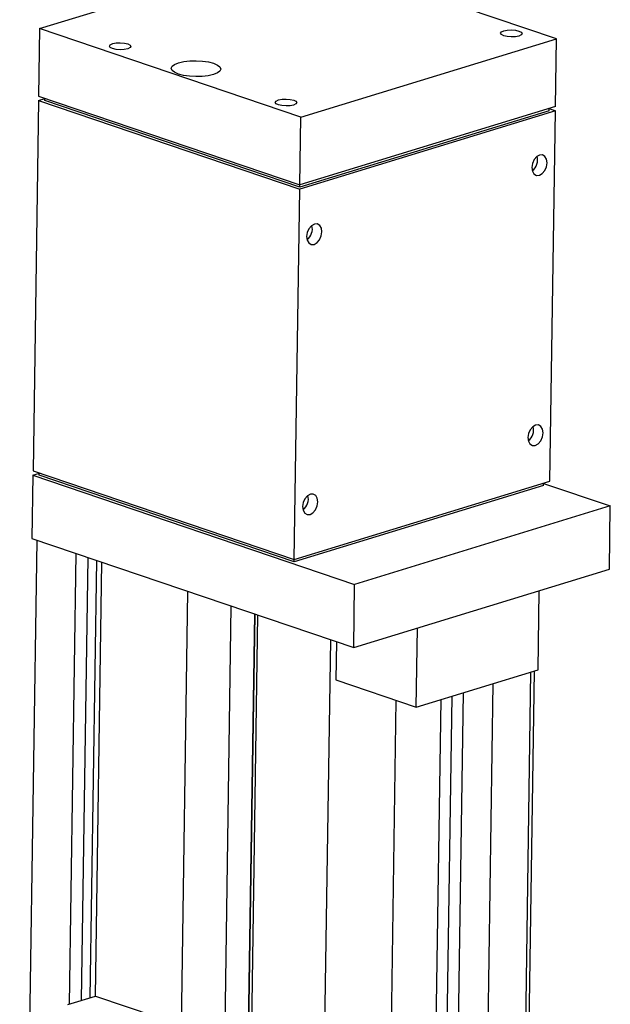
# Model space of a CAD drawing. Header units: inches. Extents: x 0.1 to 43.9, y 0.1 to 33.9.
# Tile 14 of 17: x 35.4 to 36.4, y 26.7 to 28.3. Entities that reach past the tile are written whole.
import ezdxf

# ---------------------------------------------------------------- set-up
doc = ezdxf.new("R2010")
doc.units = ezdxf.units.IN
doc.header["$MEASUREMENT"] = 0

msp = doc.modelspace()

# ---------------------------------------------------------------- linework, layer by layer
at = {"color": 7, "linetype": 'Continuous', "lineweight": 25}
for p, q in [((35.418, 28.3161), (35.8375, 28.4448)), ((36.2662, 28.2992), (35.8375, 28.4448)), ((35.418, 28.3161), (35.4164, 28.2051)), ((35.8467, 28.1705), (35.418, 28.3161)), ((35.8467, 28.1705), (36.2662, 28.2992)), ((36.2645, 28.1883), (36.2662, 28.2992)), ((35.4163, 28.1982), (35.4267, 28.2014)), ((35.4164, 28.2051), (35.845, 28.0595)), ((35.4267, 28.198), (35.4267, 28.2016)), ((35.4163, 28.1982), (35.4072, 27.5898)), ((35.4163, 28.1982), (35.8449, 28.0525)), ((35.845, 28.0559), (35.4267, 28.198)), ((36.2645, 28.1883), (35.845, 28.0595)), ((36.254, 28.1814), (36.254, 28.1851)), ((36.254, 28.1848), (36.2644, 28.1813)), ((36.2644, 28.1813), (35.8449, 28.0525)), ((36.254, 28.1814), (35.845, 28.0559)), ((35.845, 28.0595), (35.8467, 28.1705)), ((36.2553, 27.5729), (36.2644, 28.1813)), ((35.845, 28.0559), (35.845, 28.0595)), ((35.8359, 27.4442), (35.8449, 28.0525)), ((35.4072, 27.5898), (35.8359, 27.4442)), ((35.4175, 27.5826), (35.4176, 27.5862)), ((35.4071, 27.5828), (35.4055, 27.4789)), ((35.4071, 27.5828), (35.4176, 27.586)), ((35.4071, 27.5828), (35.9349, 27.4035)), ((35.8358, 27.4406), (35.4175, 27.5826)), ((35.8359, 27.4442), (36.2553, 27.5729)), ((36.2448, 27.5661), (35.8358, 27.4406)), ((36.2448, 27.5661), (36.2449, 27.5697)), ((36.2449, 27.5694), (36.3544, 27.5322)), ((36.3544, 27.5322), (35.9349, 27.4035)), ((36.3529, 27.4283), (36.3544, 27.5322)), ((35.4133, 27.4762), (35.3854, 25.6059)), ((35.4055, 27.4789), (35.9334, 27.2996)), ((35.467, 26.7142), (35.478, 27.4542)), ((35.4869, 26.7203), (35.4978, 27.4475)), ((35.5012, 26.7247), (35.512, 27.4427)), ((35.8358, 27.4406), (35.8358, 27.4442)), ((35.5096, 26.7273), (35.5202, 27.4399)), ((35.9334, 27.2996), (36.3529, 27.4283)), ((35.9334, 27.2996), (35.9349, 27.4035)), ((36.2358, 27.2633), (36.2378, 27.393)), ((35.6272, 25.098), (35.6614, 27.3919)), ((35.7057, 25.5653), (35.7326, 27.3678)), ((35.7705, 27.3549), (35.744, 25.5771)), ((35.7499, 25.5789), (35.7763, 27.3529)), ((36.036, 27.202), (36.038, 27.3317)), ((35.8703, 25.6159), (35.8956, 27.3124)), ((35.905, 27.3092), (35.9041, 27.2468)), ((36.036, 27.202), (36.2358, 27.2633)), ((35.9041, 27.2468), (36.036, 27.202)), ((36.2068, 25.7191), (36.2298, 27.2614)), ((36.1393, 25.6984), (36.1624, 27.2407)), ((36.0539, 25.6722), (36.0769, 27.2145)), ((36.0718, 25.6777), (36.0949, 27.22)), ((36.0905, 25.6835), (36.1135, 27.2257)), ((35.98, 25.6495), (36.0033, 27.2131)), ((35.4645, 26.7134), (35.5096, 26.7273)), ((35.5096, 26.7273), (35.6085, 26.6937))]:
    msp.add_line(p, q, dxfattribs=at)
at = {"color": 8, "linetype": 'Continuous', "lineweight": 25}
for p, q in [((35.7451, 25.5774), (35.7716, 27.3545)), ((36.2013, 25.7175), (36.2243, 27.2597))]:
    msp.add_line(p, q, dxfattribs=at)
at = {"color": 7, "linetype": 'Continuous', "lineweight": 25, "flags": 128}
for points in [[(36.2045, 28.3121), (36.2083, 28.3102), (36.2096, 28.308), (36.2083, 28.3058), (36.2044, 28.304), (36.1987, 28.3029), (36.1919, 28.3026), (36.1852, 28.3031), (36.1795, 28.3044), (36.1757, 28.3063), (36.1744, 28.3085), (36.1758, 28.3107), (36.1796, 28.3125), (36.1854, 28.3136), (36.1921, 28.3139), (36.1988, 28.3134), (36.2045, 28.3121)], [(35.5628, 28.2911), (35.5665, 28.2892), (35.5679, 28.287), (35.5665, 28.2849), (35.5626, 28.2831), (35.5569, 28.2819), (35.5502, 28.2816), (35.5434, 28.2821), (35.5377, 28.2834), (35.534, 28.2853), (35.5326, 28.2875), (35.534, 28.2897), (35.5379, 28.2915), (35.5436, 28.2926), (35.5503, 28.293), (35.5571, 28.2924), (35.5628, 28.2911)], [(35.7035, 28.2593), (35.7099, 28.2564), (35.7139, 28.2532), (35.7153, 28.2498), (35.7139, 28.2464), (35.7097, 28.2433), (35.7033, 28.2407), (35.6948, 28.2387), (35.685, 28.2376), (35.6745, 28.2373), (35.664, 28.2379), (35.6542, 28.2393), (35.6458, 28.2416), (35.6394, 28.2444), (35.6354, 28.2476), (35.6341, 28.251), (35.6355, 28.2544), (35.6396, 28.2575), (35.6461, 28.2601), (35.6546, 28.2621), (35.6644, 28.2632), (35.6749, 28.2635), (35.6854, 28.2629), (35.6951, 28.2615), (35.7035, 28.2593)], [(35.835, 28.1987), (35.8387, 28.1968), (35.8401, 28.1946), (35.8387, 28.1924), (35.8348, 28.1906), (35.8291, 28.1895), (35.8224, 28.1891), (35.8156, 28.1897), (35.8099, 28.191), (35.8062, 28.1929), (35.8048, 28.1951), (35.8062, 28.1972), (35.8101, 28.199), (35.8158, 28.2002), (35.8225, 28.2005), (35.8293, 28.2), (35.835, 28.1987)], [(36.2258, 28.0881), (36.2266, 28.0821), (36.2292, 28.0775), (36.2332, 28.0752), (36.238, 28.0754), (36.2428, 28.0781), (36.2469, 28.0829), (36.2497, 28.0892), (36.2507, 28.0958), (36.2499, 28.1019), (36.2472, 28.1064), (36.2432, 28.1088), (36.2385, 28.1086), (36.2337, 28.1059), (36.2296, 28.101), (36.2268, 28.0948), (36.2258, 28.0881)], [(35.8562, 27.9747), (35.857, 27.9687), (35.8597, 27.9641), (35.8637, 27.9617), (35.8684, 27.9619), (35.8732, 27.9647), (35.8773, 27.9695), (35.8801, 27.9757), (35.8811, 27.9824), (35.8803, 27.9885), (35.8777, 27.993), (35.8737, 27.9954), (35.8689, 27.9952), (35.8641, 27.9924), (35.86, 27.9876), (35.8572, 27.9814), (35.8562, 27.9747)], [(36.2191, 27.6446), (36.22, 27.6385), (36.2226, 27.634), (36.2266, 27.6316), (36.2314, 27.6318), (36.2362, 27.6345), (36.2403, 27.6394), (36.2431, 27.6456), (36.2441, 27.6523), (36.2432, 27.6583), (36.2406, 27.6629), (36.2366, 27.6653), (36.2319, 27.6651), (36.2271, 27.6623), (36.223, 27.6575), (36.2202, 27.6513), (36.2191, 27.6446)], [(35.8496, 27.5312), (35.8504, 27.5251), (35.8531, 27.5205), (35.857, 27.5182), (35.8618, 27.5184), (35.8666, 27.5211), (35.8707, 27.526), (35.8735, 27.5322), (35.8745, 27.5388), (35.8737, 27.5449), (35.8711, 27.5495), (35.8671, 27.5518), (35.8623, 27.5516), (35.8575, 27.5489), (35.8534, 27.5441), (35.8506, 27.5378), (35.8496, 27.5312)]]:
    msp.add_lwpolyline(points, dxfattribs=at)
at = {"color": 7, "linetype": 'Continuous', "lineweight": 25}
for centre, start, end in [((36.2118, 28.101), 308.7493, 13.7274), ((35.8422, 27.9875), 308.7493, 13.7274), ((36.2052, 27.6574), 308.7492, 13.7273), ((35.8356, 27.544), 308.7491, 13.7273)]:
    msp.add_arc(centre, 0.0234, start, end, dxfattribs=at)

doc.saveas('drawing.dxf')
